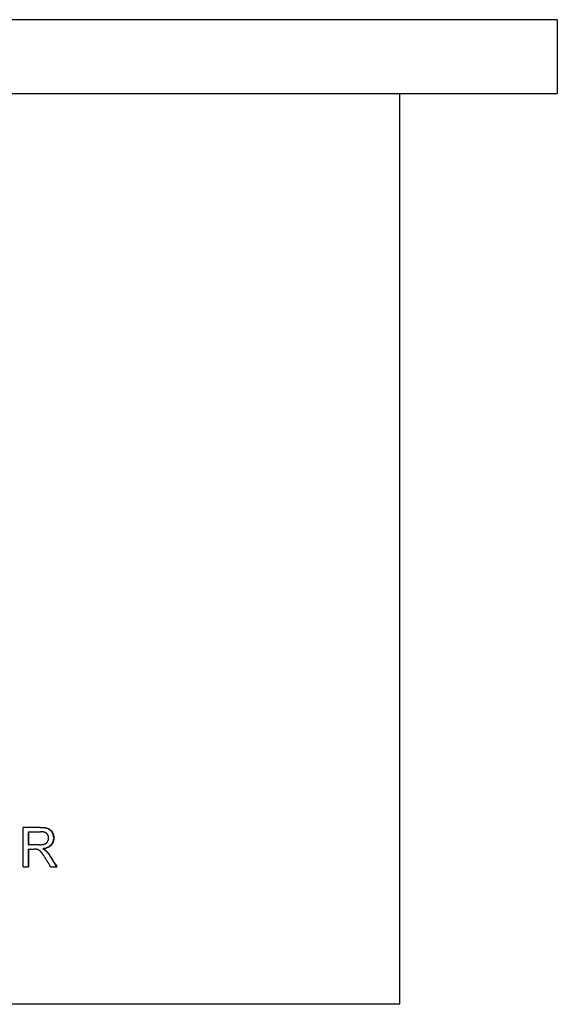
# Paper-space layout 'Layout1' of a CAD drawing. Extents: x -4 to 4, y -0.26 to 6.92.
# Tile 9 of 9: x 0.58 to 4, y 0 to 6.26. Entities that reach past the tile are written whole.
import ezdxf

# ---------------------------------------------------------------- set-up
doc = ezdxf.new("R2010")
doc.units = 0
doc.header["$MEASUREMENT"] = 0
doc.layers.get('0').update_dxf_attribs({"linetype": 'CONTINUOUS'})

psp = doc.layouts.get("Layout1")

# ---------------------------------------------------------------- linework, layer by layer
for p, q in [((4, 6.26), (-4, 6.26)), ((4, 6.26), (4, 5.79)), ((-4, 5.79), (4, 5.79)), ((3, 0), (3, 5.79)), ((0.7138, 1.1249), (0.6057, 1.1249)), ((0.6057, 0.8749), (0.6057, 1.1249)), ((0.636, 1.0973), (0.636, 1.0146)), ((0.636, 1.0973), (0.6381, 1.0973)), ((0.6381, 1.0973), (0.6381, 1.0146)), ((0.6381, 1.0973), (0.7151, 1.0973)), ((0.636, 1.0146), (0.6381, 1.0146)), ((0.7074, 1.0146), (0.6381, 1.0146)), ((0.636, 0.986), (0.6381, 0.986)), ((0.6381, 0.986), (0.6381, 0.8749)), ((0.6381, 0.986), (0.6755, 0.986)), ((0.7295, 0.9887), (0.732, 0.9887)), ((0.7487, 0.9763), (0.7512, 0.9763)), ((0.6057, 0.8749), (0.6381, 0.8749)), ((0.7795, 0.8749), (0.8194, 0.8749)), ((3, 0), (-3, 0))]:
    psp.add_line(p, q)
for points, knots in [([(0.7115, 1.1249), (0.7141, 1.1249), (0.7168, 1.1249), (0.7193, 1.1248), (0.7218, 1.1247), (0.7243, 1.1246), (0.7266, 1.1245), (0.7278, 1.1244), (0.729, 1.1243), (0.7301, 1.1242), (0.7324, 1.1241), (0.7346, 1.1239), (0.7367, 1.1236), (0.7378, 1.1235), (0.7388, 1.1234), (0.7399, 1.1232), (0.7414, 1.123), (0.7429, 1.1228), (0.7443, 1.1225), (0.7448, 1.1224), (0.7453, 1.1224), (0.7457, 1.1223), (0.7467, 1.1221), (0.7476, 1.1219), (0.7485, 1.1217), (0.749, 1.1216), (0.7494, 1.1215), (0.7498, 1.1214), (0.7507, 1.1212), (0.7516, 1.121), (0.7524, 1.1208), (0.7528, 1.1207), (0.7533, 1.1206), (0.7537, 1.1204), (0.7543, 1.1203), (0.7549, 1.1201), (0.7555, 1.1199), (0.7557, 1.1198), (0.7559, 1.1198), (0.7561, 1.1197), (0.7565, 1.1196), (0.7568, 1.1195), (0.7572, 1.1193), (0.7574, 1.1193), (0.7576, 1.1192), (0.7578, 1.1192), (0.7581, 1.1191), (0.7584, 1.119), (0.7586, 1.1189), (0.7589, 1.1188), (0.7592, 1.1187), (0.7594, 1.1186), (0.7595, 1.1185), (0.7596, 1.1185), (0.7597, 1.1185), (0.7599, 1.1184), (0.7601, 1.1183), (0.7602, 1.1182), (0.7603, 1.1182), (0.7604, 1.1182), (0.7605, 1.1181), (0.7607, 1.1181), (0.7609, 1.118), (0.761, 1.1179), (0.7611, 1.1179), (0.7612, 1.1179), (0.7613, 1.1178), (0.7615, 1.1177), (0.7616, 1.1177), (0.7618, 1.1176), (0.7619, 1.1176), (0.762, 1.1175), (0.7621, 1.1175), (0.7622, 1.1174), (0.7624, 1.1173), (0.7626, 1.1173), (0.7627, 1.1172), (0.7628, 1.1172), (0.7628, 1.1171), (0.7631, 1.117), (0.7633, 1.1169), (0.7636, 1.1168), (0.7638, 1.1167), (0.7639, 1.1166), (0.7641, 1.1165), (0.7646, 1.1163), (0.7651, 1.116), (0.7656, 1.1158), (0.7659, 1.1156), (0.7662, 1.1154), (0.7666, 1.1152), (0.7672, 1.1149), (0.7679, 1.1145), (0.7685, 1.1141), (0.7688, 1.1139), (0.7691, 1.1137), (0.7694, 1.1135), (0.77, 1.1131), (0.7707, 1.1127), (0.7713, 1.1123), (0.7716, 1.1121), (0.7719, 1.1118), (0.7722, 1.1116), (0.7727, 1.1112), (0.7733, 1.1107), (0.7739, 1.1103), (0.7742, 1.11), (0.7745, 1.1098), (0.7748, 1.1095), (0.7753, 1.1091), (0.7759, 1.1086), (0.7764, 1.108), (0.7767, 1.1078), (0.777, 1.1075), (0.7773, 1.1073), (0.7778, 1.1068), (0.7783, 1.1062), (0.7788, 1.1057), (0.7791, 1.1054), (0.7794, 1.1051), (0.7796, 1.1048), (0.7801, 1.1043), (0.7806, 1.1037), (0.7811, 1.1031), (0.7814, 1.1028), (0.7816, 1.1025), (0.7819, 1.1022), (0.7824, 1.1016), (0.7828, 1.101), (0.7833, 1.1004), (0.7835, 1.1), (0.7838, 1.0997), (0.784, 1.0994), (0.7844, 1.0989), (0.7847, 1.0984), (0.785, 1.0979), (0.7851, 1.0978), (0.7853, 1.0976), (0.7854, 1.0974), (0.7856, 1.0971), (0.7858, 1.0968), (0.786, 1.0964), (0.7861, 1.0962), (0.7862, 1.0961), (0.7863, 1.0959), (0.7865, 1.0956), (0.7867, 1.0954), (0.7868, 1.0951), (0.7869, 1.095), (0.7869, 1.0949), (0.787, 1.0949), (0.7871, 1.0947), (0.7872, 1.0945), (0.7873, 1.0943), (0.7873, 1.0942), (0.7874, 1.0941), (0.7874, 1.0941), (0.7876, 1.0939), (0.7877, 1.0937), (0.7878, 1.0935), (0.7878, 1.0934), (0.7879, 1.0933), (0.7879, 1.0933), (0.788, 1.0931), (0.7881, 1.0929), (0.7882, 1.0927), (0.7883, 1.0926), (0.7883, 1.0925), (0.7884, 1.0924), (0.7885, 1.0922), (0.7886, 1.0919), (0.7888, 1.0916), (0.7889, 1.0915), (0.789, 1.0913), (0.7891, 1.0911), (0.7893, 1.0907), (0.7895, 1.0904), (0.7896, 1.09), (0.7897, 1.0898), (0.7898, 1.0896), (0.7899, 1.0895), (0.7902, 1.0889), (0.7904, 1.0884), (0.7907, 1.0878), (0.7909, 1.0874), (0.791, 1.0871), (0.7912, 1.0867), (0.7915, 1.0859), (0.7918, 1.0852), (0.7921, 1.0844), (0.7923, 1.0841), (0.7924, 1.0837), (0.7926, 1.0833), (0.7928, 1.0826), (0.7931, 1.0818), (0.7934, 1.081), (0.7935, 1.0807), (0.7936, 1.0803), (0.7938, 1.0799), (0.7941, 1.0787), (0.7945, 1.0776), (0.7948, 1.0764), (0.795, 1.0756), (0.7952, 1.0748), (0.7954, 1.074), (0.7957, 1.0724), (0.796, 1.0708), (0.7963, 1.0692), (0.7964, 1.0684), (0.7965, 1.0676), (0.7967, 1.0668), (0.7969, 1.0651), (0.797, 1.0635), (0.7971, 1.0618), (0.7972, 1.0601), (0.7973, 1.0584), (0.7973, 1.0567)], [0, 0, 0, 0, 0.125, 0.125, 0.125, 0.25, 0.25, 0.25, 0.3125, 0.3125, 0.3125, 0.4375, 0.4375, 0.4375, 0.5, 0.5, 0.5, 0.59375, 0.59375, 0.59375, 0.625, 0.625, 0.625, 0.6875, 0.6875, 0.6875, 0.71875, 0.71875, 0.71875, 0.78125, 0.78125, 0.78125, 0.8125, 0.8125, 0.8125, 0.859375, 0.859375, 0.859375, 0.875, 0.875, 0.875, 0.90625, 0.90625, 0.90625, 0.921875, 0.921875, 0.921875, 0.945312, 0.945312, 0.945312, 0.96875, 0.96875, 0.96875, 0.976562, 0.976562, 0.976562, 0.992188, 0.992188, 0.992188, 1, 1, 1, 1.015625, 1.015625, 1.015625, 1.023438, 1.023438, 1.023438, 1.039062, 1.039062, 1.039062, 1.046875, 1.046875, 1.046875, 1.0625, 1.0625, 1.0625, 1.070312, 1.070312, 1.070312, 1.09375, 1.09375, 1.09375, 1.109375, 1.109375, 1.109375, 1.15625, 1.15625, 1.15625, 1.1875, 1.1875, 1.1875, 1.25, 1.25, 1.25, 1.28125, 1.28125, 1.28125, 1.34375, 1.34375, 1.34375, 1.375, 1.375, 1.375, 1.4375, 1.4375, 1.4375, 1.46875, 1.46875, 1.46875, 1.53125, 1.53125, 1.53125, 1.5625, 1.5625, 1.5625, 1.625, 1.625, 1.625, 1.65625, 1.65625, 1.65625, 1.71875, 1.71875, 1.71875, 1.75, 1.75, 1.75, 1.8125, 1.8125, 1.8125, 1.84375, 1.84375, 1.84375, 1.890625, 1.890625, 1.890625, 1.90625, 1.90625, 1.90625, 1.9375, 1.9375, 1.9375, 1.953125, 1.953125, 1.953125, 1.976562, 1.976562, 1.976562, 1.984375, 1.984375, 1.984375, 2, 2, 2, 2.007812, 2.007812, 2.007812, 2.023438, 2.023438, 2.023438, 2.03125, 2.03125, 2.03125, 2.046875, 2.046875, 2.046875, 2.054688, 2.054688, 2.054688, 2.078125, 2.078125, 2.078125, 2.09375, 2.09375, 2.09375, 2.125, 2.125, 2.125, 2.140625, 2.140625, 2.140625, 2.1875, 2.1875, 2.1875, 2.21875, 2.21875, 2.21875, 2.28125, 2.28125, 2.28125, 2.3125, 2.3125, 2.3125, 2.375, 2.375, 2.375, 2.40625, 2.40625, 2.40625, 2.5, 2.5, 2.5, 2.5625, 2.5625, 2.5625, 2.6875, 2.6875, 2.6875, 2.75, 2.75, 2.75, 2.875, 2.875, 2.875, 3, 3, 3, 3]), ([(0.7138, 1.1249), (0.7165, 1.1249), (0.7192, 1.1249), (0.7217, 1.1248), (0.7242, 1.1247), (0.7267, 1.1246), (0.7291, 1.1245), (0.7326, 1.1243), (0.736, 1.124), (0.7392, 1.1236), (0.7403, 1.1235), (0.7413, 1.1234), (0.7423, 1.1232), (0.7439, 1.123), (0.7454, 1.1228), (0.7468, 1.1225), (0.7473, 1.1224), (0.7478, 1.1224), (0.7482, 1.1223), (0.7492, 1.1221), (0.7501, 1.1219), (0.751, 1.1217), (0.7515, 1.1216), (0.7519, 1.1215), (0.7523, 1.1214), (0.7532, 1.1212), (0.7541, 1.121), (0.7549, 1.1208), (0.7554, 1.1207), (0.7558, 1.1206), (0.7562, 1.1204), (0.7574, 1.1201), (0.7586, 1.1197), (0.7598, 1.1193), (0.7599, 1.1193), (0.7601, 1.1192), (0.7603, 1.1192), (0.7609, 1.119), (0.7614, 1.1188), (0.762, 1.1186), (0.7621, 1.1185), (0.7622, 1.1185), (0.7623, 1.1185), (0.7627, 1.1183), (0.7631, 1.1181), (0.7636, 1.1179), (0.7637, 1.1179), (0.7638, 1.1179), (0.7638, 1.1178), (0.7641, 1.1177), (0.7644, 1.1176), (0.7646, 1.1175), (0.7648, 1.1174), (0.765, 1.1173), (0.7651, 1.1173), (0.7652, 1.1172), (0.7653, 1.1172), (0.7654, 1.1171), (0.7656, 1.117), (0.7659, 1.1169), (0.7662, 1.1168), (0.7663, 1.1167), (0.7665, 1.1166), (0.7667, 1.1165), (0.7672, 1.1163), (0.7677, 1.116), (0.7682, 1.1158), (0.7685, 1.1156), (0.7688, 1.1154), (0.7691, 1.1152), (0.7698, 1.1149), (0.7704, 1.1145), (0.7711, 1.1141), (0.7714, 1.1139), (0.7717, 1.1137), (0.772, 1.1135), (0.7726, 1.1131), (0.7732, 1.1127), (0.7738, 1.1123), (0.7741, 1.1121), (0.7744, 1.1118), (0.7747, 1.1116), (0.7753, 1.1112), (0.7759, 1.1107), (0.7765, 1.1103), (0.7768, 1.11), (0.7771, 1.1098), (0.7774, 1.1095), (0.7779, 1.1091), (0.7785, 1.1086), (0.779, 1.108), (0.7793, 1.1078), (0.7796, 1.1075), (0.7799, 1.1073), (0.7804, 1.1068), (0.7809, 1.1062), (0.7815, 1.1057), (0.7817, 1.1054), (0.782, 1.1051), (0.7822, 1.1048), (0.7827, 1.1043), (0.7833, 1.1037), (0.7838, 1.1031), (0.784, 1.1028), (0.7842, 1.1025), (0.7845, 1.1022), (0.785, 1.1016), (0.7855, 1.101), (0.7859, 1.1004), (0.7862, 1.1), (0.7864, 1.0997), (0.7866, 1.0994), (0.787, 1.0989), (0.7873, 1.0984), (0.7877, 1.0979), (0.7878, 1.0978), (0.7879, 1.0976), (0.788, 1.0974), (0.7882, 1.0971), (0.7884, 1.0968), (0.7886, 1.0964), (0.7888, 1.0962), (0.7889, 1.0961), (0.789, 1.0959), (0.7891, 1.0956), (0.7893, 1.0954), (0.7895, 1.0951), (0.7895, 1.095), (0.7896, 1.0949), (0.7896, 1.0949), (0.7897, 1.0947), (0.7898, 1.0945), (0.7899, 1.0943), (0.79, 1.0942), (0.79, 1.0941), (0.7901, 1.0941), (0.7902, 1.0939), (0.7903, 1.0937), (0.7904, 1.0935), (0.7904, 1.0934), (0.7905, 1.0933), (0.7905, 1.0933), (0.7906, 1.0931), (0.7907, 1.0929), (0.7908, 1.0927), (0.7909, 1.0926), (0.7909, 1.0925), (0.791, 1.0924), (0.7911, 1.0922), (0.7913, 1.0919), (0.7914, 1.0916), (0.7915, 1.0915), (0.7916, 1.0913), (0.7917, 1.0911), (0.7919, 1.0907), (0.7921, 1.0904), (0.7923, 1.09), (0.7924, 1.0898), (0.7925, 1.0896), (0.7925, 1.0895), (0.7928, 1.0889), (0.7931, 1.0884), (0.7933, 1.0878), (0.7935, 1.0874), (0.7937, 1.0871), (0.7938, 1.0867), (0.7942, 1.0859), (0.7945, 1.0852), (0.7948, 1.0844), (0.7949, 1.0841), (0.7951, 1.0837), (0.7952, 1.0833), (0.7955, 1.0826), (0.7958, 1.0818), (0.796, 1.081), (0.7962, 1.0807), (0.7963, 1.0803), (0.7964, 1.0799), (0.7968, 1.0787), (0.7971, 1.0776), (0.7974, 1.0764), (0.7976, 1.0756), (0.7978, 1.0748), (0.798, 1.074), (0.7984, 1.0724), (0.7987, 1.0708), (0.799, 1.0692), (0.7991, 1.0684), (0.7992, 1.0676), (0.7993, 1.0668), (0.7995, 1.0651), (0.7997, 1.0635), (0.7998, 1.0618), (0.7999, 1.0601), (0.7999, 1.0584), (0.7999, 1.0567)], [0, 0, 0, 0, 0.125, 0.125, 0.125, 0.25, 0.25, 0.25, 0.4375, 0.4375, 0.4375, 0.5, 0.5, 0.5, 0.59375, 0.59375, 0.59375, 0.625, 0.625, 0.625, 0.6875, 0.6875, 0.6875, 0.71875, 0.71875, 0.71875, 0.78125, 0.78125, 0.78125, 0.8125, 0.8125, 0.8125, 0.90625, 0.90625, 0.90625, 0.921875, 0.921875, 0.921875, 0.96875, 0.96875, 0.96875, 0.976562, 0.976562, 0.976562, 1.015625, 1.015625, 1.015625, 1.023438, 1.023438, 1.023438, 1.046875, 1.046875, 1.046875, 1.0625, 1.0625, 1.0625, 1.070312, 1.070312, 1.070312, 1.09375, 1.09375, 1.09375, 1.109375, 1.109375, 1.109375, 1.15625, 1.15625, 1.15625, 1.1875, 1.1875, 1.1875, 1.25, 1.25, 1.25, 1.28125, 1.28125, 1.28125, 1.34375, 1.34375, 1.34375, 1.375, 1.375, 1.375, 1.4375, 1.4375, 1.4375, 1.46875, 1.46875, 1.46875, 1.53125, 1.53125, 1.53125, 1.5625, 1.5625, 1.5625, 1.625, 1.625, 1.625, 1.65625, 1.65625, 1.65625, 1.71875, 1.71875, 1.71875, 1.75, 1.75, 1.75, 1.8125, 1.8125, 1.8125, 1.84375, 1.84375, 1.84375, 1.890625, 1.890625, 1.890625, 1.90625, 1.90625, 1.90625, 1.9375, 1.9375, 1.9375, 1.953125, 1.953125, 1.953125, 1.976562, 1.976562, 1.976562, 1.984375, 1.984375, 1.984375, 2, 2, 2, 2.007812, 2.007812, 2.007812, 2.023438, 2.023438, 2.023438, 2.03125, 2.03125, 2.03125, 2.046875, 2.046875, 2.046875, 2.054688, 2.054688, 2.054688, 2.078125, 2.078125, 2.078125, 2.09375, 2.09375, 2.09375, 2.125, 2.125, 2.125, 2.140625, 2.140625, 2.140625, 2.1875, 2.1875, 2.1875, 2.21875, 2.21875, 2.21875, 2.28125, 2.28125, 2.28125, 2.3125, 2.3125, 2.3125, 2.375, 2.375, 2.375, 2.40625, 2.40625, 2.40625, 2.5, 2.5, 2.5, 2.5625, 2.5625, 2.5625, 2.6875, 2.6875, 2.6875, 2.75, 2.75, 2.75, 2.875, 2.875, 2.875, 3, 3, 3, 3]), ([(0.767, 1.0567), (0.767, 1.0587), (0.7669, 1.0606), (0.7667, 1.0624), (0.7665, 1.0638), (0.7663, 1.0652), (0.766, 1.0665), (0.7657, 1.0678), (0.7653, 1.0691), (0.7649, 1.0704), (0.7647, 1.0708), (0.7646, 1.0712), (0.7644, 1.0716), (0.7641, 1.0724), (0.7637, 1.0732), (0.7634, 1.074), (0.7632, 1.0744), (0.763, 1.0748), (0.7628, 1.0752), (0.7624, 1.076), (0.7619, 1.0768), (0.7615, 1.0775), (0.7613, 1.0779), (0.761, 1.0783), (0.7608, 1.0786), (0.7604, 1.0792), (0.76, 1.0797), (0.7596, 1.0803), (0.7592, 1.0808), (0.7588, 1.0813), (0.7584, 1.0819), (0.758, 1.0823), (0.7576, 1.0827), (0.7573, 1.0831), (0.7572, 1.0832), (0.7571, 1.0833), (0.757, 1.0834), (0.7567, 1.0838), (0.7563, 1.0841), (0.756, 1.0845), (0.7558, 1.0846), (0.7557, 1.0848), (0.7556, 1.0849), (0.7553, 1.0851), (0.7551, 1.0854), (0.7548, 1.0856), (0.7547, 1.0857), (0.7546, 1.0858), (0.7544, 1.086), (0.7543, 1.0861), (0.7542, 1.0862), (0.754, 1.0863), (0.7539, 1.0864), (0.7538, 1.0865), (0.7536, 1.0867), (0.7535, 1.0868), (0.7534, 1.0869), (0.7532, 1.087), (0.7532, 1.087), (0.7531, 1.0871), (0.7531, 1.0871), (0.753, 1.0872), (0.7528, 1.0873), (0.7527, 1.0874), (0.7526, 1.0875), (0.7525, 1.0876), (0.7524, 1.0877), (0.7522, 1.0878), (0.752, 1.088), (0.7518, 1.0881), (0.7517, 1.0882), (0.7516, 1.0882), (0.7515, 1.0883), (0.7512, 1.0885), (0.7509, 1.0887), (0.7506, 1.0889), (0.7504, 1.0891), (0.7502, 1.0892), (0.75, 1.0893), (0.7496, 1.0896), (0.7492, 1.0899), (0.7488, 1.0901), (0.7485, 1.0902), (0.7483, 1.0904), (0.7481, 1.0905), (0.7474, 1.0908), (0.7468, 1.0912), (0.7461, 1.0915), (0.7456, 1.0918), (0.7451, 1.092), (0.7447, 1.0922), (0.7437, 1.0926), (0.7427, 1.093), (0.7417, 1.0934), (0.7412, 1.0936), (0.7406, 1.0937), (0.7401, 1.0939), (0.7391, 1.0943), (0.738, 1.0946), (0.7368, 1.0949), (0.7363, 1.095), (0.7357, 1.0952), (0.7351, 1.0953), (0.7339, 1.0956), (0.7327, 1.0958), (0.7315, 1.096), (0.7309, 1.0961), (0.7303, 1.0962), (0.7296, 1.0963), (0.7278, 1.0966), (0.7258, 1.0968), (0.7237, 1.097), (0.721, 1.0972), (0.7181, 1.0973), (0.7151, 1.0973)], [0, 0, 0, 0, 0.166667, 0.166667, 0.166667, 0.291667, 0.291667, 0.291667, 0.416667, 0.416667, 0.416667, 0.458333, 0.458333, 0.458333, 0.541667, 0.541667, 0.541667, 0.583333, 0.583333, 0.583333, 0.666667, 0.666667, 0.666667, 0.708333, 0.708333, 0.708333, 0.770833, 0.770833, 0.770833, 0.833333, 0.833333, 0.833333, 0.885417, 0.885417, 0.885417, 0.895833, 0.895833, 0.895833, 0.942708, 0.942708, 0.942708, 0.958333, 0.958333, 0.958333, 0.989583, 0.989583, 0.989583, 1.005208, 1.005208, 1.005208, 1.020833, 1.020833, 1.020833, 1.036458, 1.036458, 1.036458, 1.052083, 1.052083, 1.052083, 1.057292, 1.057292, 1.057292, 1.072917, 1.072917, 1.072917, 1.083333, 1.083333, 1.083333, 1.104167, 1.104167, 1.104167, 1.114583, 1.114583, 1.114583, 1.145833, 1.145833, 1.145833, 1.166667, 1.166667, 1.166667, 1.208333, 1.208333, 1.208333, 1.229167, 1.229167, 1.229167, 1.291667, 1.291667, 1.291667, 1.333333, 1.333333, 1.333333, 1.416667, 1.416667, 1.416667, 1.458333, 1.458333, 1.458333, 1.541667, 1.541667, 1.541667, 1.583333, 1.583333, 1.583333, 1.666667, 1.666667, 1.666667, 1.708333, 1.708333, 1.708333, 1.833333, 1.833333, 1.833333, 2, 2, 2, 2]), ([(0.7074, 1.0146), (0.7092, 1.0146), (0.711, 1.0146), (0.7127, 1.0146), (0.7145, 1.0147), (0.7161, 1.0148), (0.7178, 1.0149), (0.7202, 1.015), (0.7226, 1.0152), (0.7248, 1.0155), (0.7255, 1.0156), (0.7263, 1.0156), (0.727, 1.0157), (0.728, 1.0159), (0.7291, 1.016), (0.7301, 1.0162), (0.7304, 1.0163), (0.7308, 1.0163), (0.7311, 1.0164), (0.7321, 1.0166), (0.7331, 1.0168), (0.734, 1.017), (0.7347, 1.0171), (0.7353, 1.0173), (0.7359, 1.0174), (0.7362, 1.0175), (0.7365, 1.0176), (0.7368, 1.0177), (0.7372, 1.0178), (0.7377, 1.0179), (0.7381, 1.018), (0.7385, 1.0182), (0.7389, 1.0183), (0.7393, 1.0184), (0.7395, 1.0185), (0.7396, 1.0185), (0.7398, 1.0185), (0.7402, 1.0187), (0.7406, 1.0188), (0.741, 1.019), (0.7412, 1.019), (0.7414, 1.0191), (0.7416, 1.0192), (0.7418, 1.0192), (0.7419, 1.0193), (0.7421, 1.0194), (0.7422, 1.0194), (0.7423, 1.0194), (0.7423, 1.0195), (0.7426, 1.0196), (0.743, 1.0197), (0.7433, 1.0199), (0.7435, 1.02), (0.7438, 1.0201), (0.744, 1.0202), (0.7441, 1.0202), (0.7443, 1.0203), (0.7444, 1.0203), (0.7448, 1.0205), (0.7451, 1.0207), (0.7455, 1.0208), (0.7457, 1.021), (0.7459, 1.0211), (0.7462, 1.0212), (0.7466, 1.0214), (0.7471, 1.0217), (0.7476, 1.0219), (0.7478, 1.0221), (0.748, 1.0222), (0.7482, 1.0223), (0.7489, 1.0227), (0.7496, 1.0231), (0.7502, 1.0236), (0.7506, 1.0238), (0.751, 1.0241), (0.7514, 1.0244), (0.7521, 1.0249), (0.7526, 1.0253), (0.7532, 1.0258), (0.7534, 1.026), (0.7536, 1.0261), (0.7538, 1.0263), (0.7542, 1.0266), (0.7545, 1.027), (0.7549, 1.0273), (0.7551, 1.0275), (0.7553, 1.0277), (0.7554, 1.0278), (0.7558, 1.0282), (0.7561, 1.0285), (0.7565, 1.0289), (0.7566, 1.0291), (0.7568, 1.0293), (0.757, 1.0295), (0.7573, 1.0298), (0.7576, 1.0302), (0.7579, 1.0306), (0.7581, 1.0308), (0.7583, 1.031), (0.7584, 1.0312), (0.7586, 1.0315), (0.7589, 1.0318), (0.7591, 1.0321), (0.7592, 1.0322), (0.7592, 1.0323), (0.7593, 1.0324), (0.7594, 1.0326), (0.7595, 1.0327), (0.7596, 1.0329), (0.7597, 1.0329), (0.7597, 1.033), (0.7597, 1.033), (0.7598, 1.0331), (0.7599, 1.0332), (0.7599, 1.0333), (0.76, 1.0334), (0.76, 1.0334), (0.7601, 1.0335), (0.7601, 1.0336), (0.7602, 1.0337), (0.7603, 1.0338), (0.7604, 1.034), (0.7605, 1.0341), (0.7606, 1.0343), (0.7606, 1.0344), (0.7606, 1.0344), (0.7607, 1.0345), (0.7608, 1.0346), (0.7609, 1.0348), (0.761, 1.0349), (0.761, 1.0351), (0.7611, 1.0352), (0.7612, 1.0353), (0.7612, 1.0353), (0.7612, 1.0354), (0.7613, 1.0354), (0.7613, 1.0356), (0.7614, 1.0358), (0.7615, 1.0359), (0.7616, 1.036), (0.7617, 1.0362), (0.7617, 1.0363), (0.7618, 1.0365), (0.762, 1.0367), (0.7621, 1.0369), (0.7621, 1.037), (0.7622, 1.0371), (0.7623, 1.0373), (0.7624, 1.0376), (0.7626, 1.0379), (0.7628, 1.0383), (0.7629, 1.0385), (0.763, 1.0387), (0.7631, 1.0389), (0.7633, 1.0394), (0.7635, 1.0398), (0.7637, 1.0403), (0.7638, 1.0405), (0.7639, 1.0407), (0.764, 1.0409), (0.7642, 1.0414), (0.7643, 1.0419), (0.7645, 1.0423), (0.7646, 1.0425), (0.7647, 1.0428), (0.7647, 1.043), (0.765, 1.0437), (0.7652, 1.0444), (0.7654, 1.0451), (0.7655, 1.0456), (0.7657, 1.046), (0.7658, 1.0465), (0.766, 1.0474), (0.7662, 1.0484), (0.7664, 1.0493), (0.7665, 1.0498), (0.7665, 1.0503), (0.7666, 1.0508), (0.7667, 1.0518), (0.7668, 1.0527), (0.7669, 1.0537), (0.767, 1.0547), (0.767, 1.0557), (0.767, 1.0567)], [0, 0, 0, 0, 0.125, 0.125, 0.125, 0.25, 0.25, 0.25, 0.4375, 0.4375, 0.4375, 0.5, 0.5, 0.5, 0.59375, 0.59375, 0.59375, 0.625, 0.625, 0.625, 0.71875, 0.71875, 0.71875, 0.78125, 0.78125, 0.78125, 0.8125, 0.8125, 0.8125, 0.859375, 0.859375, 0.859375, 0.90625, 0.90625, 0.90625, 0.921875, 0.921875, 0.921875, 0.96875, 0.96875, 0.96875, 0.992188, 0.992188, 0.992188, 1.015625, 1.015625, 1.015625, 1.023438, 1.023438, 1.023438, 1.0625, 1.0625, 1.0625, 1.09375, 1.09375, 1.09375, 1.109375, 1.109375, 1.109375, 1.15625, 1.15625, 1.15625, 1.1875, 1.1875, 1.1875, 1.25, 1.25, 1.25, 1.28125, 1.28125, 1.28125, 1.375, 1.375, 1.375, 1.4375, 1.4375, 1.4375, 1.53125, 1.53125, 1.53125, 1.5625, 1.5625, 1.5625, 1.625, 1.625, 1.625, 1.65625, 1.65625, 1.65625, 1.71875, 1.71875, 1.71875, 1.75, 1.75, 1.75, 1.8125, 1.8125, 1.8125, 1.84375, 1.84375, 1.84375, 1.890625, 1.890625, 1.890625, 1.90625, 1.90625, 1.90625, 1.929688, 1.929688, 1.929688, 1.9375, 1.9375, 1.9375, 1.953125, 1.953125, 1.953125, 1.960938, 1.960938, 1.960938, 1.976562, 1.976562, 1.976562, 2, 2, 2, 2.007812, 2.007812, 2.007812, 2.03125, 2.03125, 2.03125, 2.046875, 2.046875, 2.046875, 2.054688, 2.054688, 2.054688, 2.078125, 2.078125, 2.078125, 2.09375, 2.09375, 2.09375, 2.125, 2.125, 2.125, 2.140625, 2.140625, 2.140625, 2.1875, 2.1875, 2.1875, 2.21875, 2.21875, 2.21875, 2.28125, 2.28125, 2.28125, 2.3125, 2.3125, 2.3125, 2.375, 2.375, 2.375, 2.40625, 2.40625, 2.40625, 2.5, 2.5, 2.5, 2.5625, 2.5625, 2.5625, 2.6875, 2.6875, 2.6875, 2.75, 2.75, 2.75, 2.875, 2.875, 2.875, 3, 3, 3, 3]), ([(0.7973, 1.0567), (0.7973, 1.0537), (0.7971, 1.0508), (0.7968, 1.048), (0.7966, 1.0459), (0.7963, 1.0439), (0.7959, 1.0418), (0.7957, 1.0412), (0.7956, 1.0405), (0.7954, 1.0398), (0.7951, 1.0385), (0.7948, 1.0372), (0.7944, 1.0359), (0.7942, 1.0353), (0.794, 1.0346), (0.7938, 1.034), (0.7934, 1.0327), (0.7929, 1.0315), (0.7924, 1.0303), (0.7922, 1.0297), (0.7919, 1.0291), (0.7916, 1.0285), (0.7911, 1.0272), (0.7905, 1.0261), (0.7899, 1.0249), (0.7896, 1.0243), (0.7893, 1.0237), (0.789, 1.0232), (0.7885, 1.0223), (0.788, 1.0214), (0.7874, 1.0206), (0.7872, 1.0203), (0.7871, 1.02), (0.7869, 1.0198), (0.7865, 1.0192), (0.7861, 1.0187), (0.7858, 1.0181), (0.7856, 1.0178), (0.7854, 1.0176), (0.7852, 1.0173), (0.7849, 1.0169), (0.7846, 1.0165), (0.7843, 1.0161), (0.7842, 1.016), (0.7841, 1.0158), (0.784, 1.0157), (0.7838, 1.0154), (0.7836, 1.0152), (0.7833, 1.0149), (0.7832, 1.0148), (0.7831, 1.0146), (0.783, 1.0145), (0.7829, 1.0143), (0.7827, 1.0141), (0.7825, 1.0139), (0.7824, 1.0137), (0.7822, 1.0135), (0.7821, 1.0133), (0.782, 1.0133), (0.7819, 1.0132), (0.7819, 1.0132), (0.7818, 1.013), (0.7817, 1.0129), (0.7815, 1.0128), (0.7815, 1.0127), (0.7814, 1.0126), (0.7814, 1.0126), (0.7813, 1.0124), (0.7812, 1.0123), (0.781, 1.0122), (0.781, 1.0121), (0.7809, 1.0121), (0.7809, 1.012), (0.7808, 1.0119), (0.7806, 1.0118), (0.7805, 1.0116), (0.7805, 1.0116), (0.7804, 1.0115), (0.7803, 1.0114), (0.7802, 1.0113), (0.7801, 1.0112), (0.78, 1.0111), (0.7799, 1.011), (0.7799, 1.0109), (0.7798, 1.0109), (0.7797, 1.0108), (0.7796, 1.0106), (0.7795, 1.0105), (0.7794, 1.0104), (0.7793, 1.0104), (0.7793, 1.0103), (0.7792, 1.0102), (0.779, 1.0101), (0.7789, 1.01), (0.7789, 1.0099), (0.7788, 1.0098), (0.7787, 1.0098), (0.7786, 1.0096), (0.7784, 1.0094), (0.7782, 1.0092), (0.7781, 1.0091), (0.7779, 1.009), (0.7778, 1.0089), (0.7776, 1.0086), (0.7773, 1.0084), (0.777, 1.0082), (0.7769, 1.008), (0.7768, 1.0079), (0.7767, 1.0078), (0.7763, 1.0075), (0.7759, 1.0071), (0.7755, 1.0068), (0.7752, 1.0066), (0.7749, 1.0063), (0.7747, 1.0061), (0.7741, 1.0057), (0.7736, 1.0052), (0.773, 1.0048), (0.7727, 1.0046), (0.7724, 1.0044), (0.7722, 1.0042), (0.7713, 1.0035), (0.7704, 1.0029), (0.7695, 1.0023), (0.7689, 1.0019), (0.7683, 1.0015), (0.7676, 1.0012), (0.7664, 1.0004), (0.7651, 0.9997), (0.7638, 0.9989), (0.7631, 0.9986), (0.7624, 0.9983), (0.7617, 0.9979), (0.7603, 0.9972), (0.7589, 0.9966), (0.7575, 0.996), (0.7567, 0.9957), (0.756, 0.9954), (0.7552, 0.9951), (0.7537, 0.9945), (0.7522, 0.994), (0.7506, 0.9934), (0.7498, 0.9932), (0.749, 0.9929), (0.7482, 0.9927), (0.7457, 0.9919), (0.7432, 0.9913), (0.7406, 0.9907), (0.737, 0.9899), (0.7334, 0.9892), (0.7295, 0.9887)], [0, 0, 0, 0, 0.166667, 0.166667, 0.166667, 0.291667, 0.291667, 0.291667, 0.333333, 0.333333, 0.333333, 0.416667, 0.416667, 0.416667, 0.458333, 0.458333, 0.458333, 0.541667, 0.541667, 0.541667, 0.583333, 0.583333, 0.583333, 0.666667, 0.666667, 0.666667, 0.708333, 0.708333, 0.708333, 0.770833, 0.770833, 0.770833, 0.791667, 0.791667, 0.791667, 0.833333, 0.833333, 0.833333, 0.854167, 0.854167, 0.854167, 0.885417, 0.885417, 0.885417, 0.895833, 0.895833, 0.895833, 0.916667, 0.916667, 0.916667, 0.927083, 0.927083, 0.927083, 0.942708, 0.942708, 0.942708, 0.958333, 0.958333, 0.958333, 0.963542, 0.963542, 0.963542, 0.973958, 0.973958, 0.973958, 0.979167, 0.979167, 0.979167, 0.989583, 0.989583, 0.989583, 0.994792, 0.994792, 0.994792, 1.005208, 1.005208, 1.005208, 1.010417, 1.010417, 1.010417, 1.020833, 1.020833, 1.020833, 1.026042, 1.026042, 1.026042, 1.036458, 1.036458, 1.036458, 1.041667, 1.041667, 1.041667, 1.052083, 1.052083, 1.052083, 1.057292, 1.057292, 1.057292, 1.072917, 1.072917, 1.072917, 1.083333, 1.083333, 1.083333, 1.104167, 1.104167, 1.104167, 1.114583, 1.114583, 1.114583, 1.145833, 1.145833, 1.145833, 1.166667, 1.166667, 1.166667, 1.208333, 1.208333, 1.208333, 1.229167, 1.229167, 1.229167, 1.291667, 1.291667, 1.291667, 1.333333, 1.333333, 1.333333, 1.416667, 1.416667, 1.416667, 1.458333, 1.458333, 1.458333, 1.541667, 1.541667, 1.541667, 1.583333, 1.583333, 1.583333, 1.666667, 1.666667, 1.666667, 1.708333, 1.708333, 1.708333, 1.833333, 1.833333, 1.833333, 2, 2, 2, 2]), ([(0.7999, 1.0567), (0.7999, 1.0537), (0.7998, 1.0508), (0.7995, 1.048), (0.7992, 1.0459), (0.7989, 1.0439), (0.7985, 1.0418), (0.7981, 1.0398), (0.7976, 1.0379), (0.7971, 1.0359), (0.7969, 1.0353), (0.7967, 1.0346), (0.7964, 1.034), (0.796, 1.0327), (0.7956, 1.0315), (0.7951, 1.0303), (0.7948, 1.0297), (0.7946, 1.0291), (0.7943, 1.0285), (0.7937, 1.0272), (0.7932, 1.0261), (0.7926, 1.0249), (0.7922, 1.0243), (0.7919, 1.0237), (0.7916, 1.0232), (0.7911, 1.0223), (0.7906, 1.0214), (0.7901, 1.0206), (0.7899, 1.0203), (0.7897, 1.02), (0.7895, 1.0198), (0.789, 1.0189), (0.7884, 1.0181), (0.7878, 1.0173), (0.7875, 1.0169), (0.7872, 1.0165), (0.7869, 1.0161), (0.7866, 1.0157), (0.7863, 1.0153), (0.786, 1.0149), (0.7857, 1.0146), (0.7854, 1.0143), (0.7852, 1.0139), (0.7848, 1.0135), (0.7845, 1.0132), (0.7842, 1.0128), (0.7841, 1.0127), (0.7841, 1.0126), (0.784, 1.0126), (0.7837, 1.0123), (0.7834, 1.0119), (0.7831, 1.0116), (0.7831, 1.0116), (0.783, 1.0115), (0.783, 1.0114), (0.7828, 1.0112), (0.7826, 1.0111), (0.7824, 1.0109), (0.7823, 1.0108), (0.7822, 1.0106), (0.7821, 1.0105), (0.782, 1.0104), (0.7819, 1.0104), (0.7819, 1.0103), (0.7818, 1.0102), (0.7816, 1.0101), (0.7815, 1.01), (0.7815, 1.0099), (0.7814, 1.0098), (0.7813, 1.0098), (0.7812, 1.0096), (0.781, 1.0094), (0.7808, 1.0092), (0.7807, 1.0091), (0.7805, 1.009), (0.7804, 1.0089), (0.7802, 1.0086), (0.7799, 1.0084), (0.7796, 1.0082), (0.7795, 1.008), (0.7794, 1.0079), (0.7793, 1.0078), (0.7789, 1.0075), (0.7785, 1.0071), (0.7781, 1.0068), (0.7778, 1.0066), (0.7775, 1.0063), (0.7773, 1.0061), (0.7767, 1.0057), (0.7762, 1.0052), (0.7756, 1.0048), (0.7753, 1.0046), (0.775, 1.0044), (0.7747, 1.0042), (0.7739, 1.0035), (0.773, 1.0029), (0.7721, 1.0023), (0.7715, 1.0019), (0.7708, 1.0015), (0.7702, 1.0012), (0.769, 1.0004), (0.7677, 0.9997), (0.7663, 0.9989), (0.7656, 0.9986), (0.765, 0.9983), (0.7643, 0.9979), (0.7629, 0.9972), (0.7615, 0.9966), (0.76, 0.996), (0.7593, 0.9957), (0.7585, 0.9954), (0.7578, 0.9951), (0.7562, 0.9945), (0.7547, 0.994), (0.7531, 0.9934), (0.7523, 0.9932), (0.7515, 0.9929), (0.7507, 0.9927), (0.7482, 0.9919), (0.7457, 0.9913), (0.743, 0.9907), (0.7395, 0.9899), (0.7358, 0.9892), (0.732, 0.9887)], [0, 0, 0, 0, 0.166667, 0.166667, 0.166667, 0.291667, 0.291667, 0.291667, 0.416667, 0.416667, 0.416667, 0.458333, 0.458333, 0.458333, 0.541667, 0.541667, 0.541667, 0.583333, 0.583333, 0.583333, 0.666667, 0.666667, 0.666667, 0.708333, 0.708333, 0.708333, 0.770833, 0.770833, 0.770833, 0.791667, 0.791667, 0.791667, 0.854167, 0.854167, 0.854167, 0.885417, 0.885417, 0.885417, 0.916667, 0.916667, 0.916667, 0.942708, 0.942708, 0.942708, 0.973958, 0.973958, 0.973958, 0.979167, 0.979167, 0.979167, 1.005208, 1.005208, 1.005208, 1.010417, 1.010417, 1.010417, 1.026042, 1.026042, 1.026042, 1.036458, 1.036458, 1.036458, 1.041667, 1.041667, 1.041667, 1.052083, 1.052083, 1.052083, 1.057292, 1.057292, 1.057292, 1.072917, 1.072917, 1.072917, 1.083333, 1.083333, 1.083333, 1.104167, 1.104167, 1.104167, 1.114583, 1.114583, 1.114583, 1.145833, 1.145833, 1.145833, 1.166667, 1.166667, 1.166667, 1.208333, 1.208333, 1.208333, 1.229167, 1.229167, 1.229167, 1.291667, 1.291667, 1.291667, 1.333333, 1.333333, 1.333333, 1.416667, 1.416667, 1.416667, 1.458333, 1.458333, 1.458333, 1.541667, 1.541667, 1.541667, 1.583333, 1.583333, 1.583333, 1.666667, 1.666667, 1.666667, 1.708333, 1.708333, 1.708333, 1.833333, 1.833333, 1.833333, 2, 2, 2, 2]), ([(0.6935, 0.9849), (0.6928, 0.985), (0.6922, 0.9851), (0.6914, 0.9852), (0.6912, 0.9852), (0.691, 0.9853), (0.6908, 0.9853), (0.6905, 0.9853), (0.6901, 0.9854), (0.6896, 0.9854), (0.6894, 0.9854), (0.6892, 0.9855), (0.689, 0.9855), (0.6886, 0.9855), (0.6881, 0.9856), (0.6876, 0.9856), (0.6874, 0.9856), (0.6872, 0.9856), (0.6869, 0.9857), (0.6864, 0.9857), (0.6859, 0.9857), (0.6854, 0.9858), (0.6852, 0.9858), (0.6849, 0.9858), (0.6846, 0.9858), (0.6841, 0.9858), (0.6836, 0.9858), (0.683, 0.9859), (0.6827, 0.9859), (0.6824, 0.9859), (0.6821, 0.9859), (0.6813, 0.9859), (0.6804, 0.9859), (0.6794, 0.986), (0.6782, 0.986), (0.6768, 0.986), (0.6755, 0.986)], [0, 0, 0, 0, 0.166667, 0.166667, 0.166667, 0.208333, 0.208333, 0.208333, 0.291667, 0.291667, 0.291667, 0.333333, 0.333333, 0.333333, 0.416667, 0.416667, 0.416667, 0.458333, 0.458333, 0.458333, 0.541667, 0.541667, 0.541667, 0.583333, 0.583333, 0.583333, 0.666667, 0.666667, 0.666667, 0.708333, 0.708333, 0.708333, 0.833333, 0.833333, 0.833333, 1, 1, 1, 1]), ([(0.7475, 0.9269), (0.7463, 0.9288), (0.7452, 0.9306), (0.744, 0.9324), (0.7429, 0.9341), (0.7418, 0.9359), (0.7408, 0.9375), (0.7392, 0.94), (0.7376, 0.9423), (0.7361, 0.9446), (0.7357, 0.9453), (0.7352, 0.946), (0.7347, 0.9468), (0.734, 0.9478), (0.7333, 0.9489), (0.7326, 0.9499), (0.7323, 0.9502), (0.7321, 0.9506), (0.7319, 0.9509), (0.7312, 0.9519), (0.7305, 0.9529), (0.7299, 0.9538), (0.7294, 0.9544), (0.729, 0.955), (0.7286, 0.9556), (0.7284, 0.9559), (0.7282, 0.9562), (0.728, 0.9565), (0.7276, 0.9569), (0.7273, 0.9573), (0.727, 0.9578), (0.7267, 0.9582), (0.7264, 0.9586), (0.7261, 0.959), (0.726, 0.9591), (0.7259, 0.9593), (0.7258, 0.9594), (0.7255, 0.9598), (0.7252, 0.9602), (0.725, 0.9606), (0.7248, 0.9608), (0.7247, 0.9609), (0.7245, 0.9611), (0.7244, 0.9613), (0.7242, 0.9615), (0.7241, 0.9617), (0.7241, 0.9618), (0.724, 0.9618), (0.724, 0.9619), (0.7237, 0.9622), (0.7235, 0.9625), (0.7233, 0.9628), (0.7231, 0.963), (0.7229, 0.9633), (0.7227, 0.9635), (0.7226, 0.9636), (0.7225, 0.9637), (0.7224, 0.9638), (0.7221, 0.9642), (0.7219, 0.9645), (0.7216, 0.9649), (0.7214, 0.9651), (0.7212, 0.9653), (0.721, 0.9655), (0.7207, 0.966), (0.7203, 0.9664), (0.72, 0.9668), (0.7198, 0.967), (0.7196, 0.9673), (0.7194, 0.9675), (0.7189, 0.9681), (0.7184, 0.9687), (0.7178, 0.9693), (0.7175, 0.9696), (0.7171, 0.97), (0.7168, 0.9704), (0.7161, 0.9711), (0.7154, 0.9718), (0.7148, 0.9725), (0.7144, 0.9728), (0.7141, 0.9731), (0.7138, 0.9735), (0.7133, 0.9739), (0.7128, 0.9744), (0.7123, 0.9748), (0.7121, 0.9749), (0.712, 0.9751), (0.7118, 0.9752), (0.7115, 0.9755), (0.7112, 0.9758), (0.7109, 0.976), (0.7107, 0.9761), (0.7106, 0.9763), (0.7104, 0.9764), (0.7102, 0.9766), (0.7099, 0.9768), (0.7097, 0.9769), (0.7096, 0.977), (0.7095, 0.9771), (0.7095, 0.9771), (0.7094, 0.9772), (0.7092, 0.9773), (0.7091, 0.9774), (0.7091, 0.9774), (0.709, 0.9774), (0.709, 0.9775), (0.7089, 0.9775), (0.7089, 0.9776), (0.7088, 0.9776), (0.7087, 0.9776), (0.7087, 0.9777), (0.7087, 0.9777), (0.7086, 0.9778), (0.7085, 0.9778), (0.7084, 0.9779), (0.7083, 0.9779), (0.7082, 0.978), (0.7081, 0.9781), (0.7081, 0.9781), (0.708, 0.9781), (0.708, 0.9782), (0.7079, 0.9782), (0.7078, 0.9783), (0.7076, 0.9784), (0.7076, 0.9784), (0.7075, 0.9785), (0.7074, 0.9785), (0.7074, 0.9786), (0.7073, 0.9786), (0.7073, 0.9786), (0.7072, 0.9787), (0.7071, 0.9788), (0.707, 0.9788), (0.7069, 0.9789), (0.7068, 0.9789), (0.7067, 0.979), (0.7066, 0.9791), (0.7064, 0.9792), (0.7063, 0.9793), (0.7062, 0.9793), (0.7061, 0.9793), (0.7061, 0.9794), (0.7058, 0.9795), (0.7056, 0.9797), (0.7054, 0.9798), (0.7052, 0.9799), (0.7051, 0.98), (0.7049, 0.9801), (0.7045, 0.9803), (0.704, 0.9806), (0.7036, 0.9808), (0.7033, 0.981), (0.703, 0.9812), (0.7027, 0.9813), (0.702, 0.9816), (0.7014, 0.9819), (0.7008, 0.9822), (0.7005, 0.9823), (0.7002, 0.9825), (0.6999, 0.9826), (0.699, 0.983), (0.6981, 0.9834), (0.6972, 0.9837), (0.6959, 0.9842), (0.6947, 0.9845), (0.6935, 0.9849)], [0, 0, 0, 0, 0.125, 0.125, 0.125, 0.25, 0.25, 0.25, 0.4375, 0.4375, 0.4375, 0.5, 0.5, 0.5, 0.59375, 0.59375, 0.59375, 0.625, 0.625, 0.625, 0.71875, 0.71875, 0.71875, 0.78125, 0.78125, 0.78125, 0.8125, 0.8125, 0.8125, 0.859375, 0.859375, 0.859375, 0.90625, 0.90625, 0.90625, 0.921875, 0.921875, 0.921875, 0.96875, 0.96875, 0.96875, 0.992188, 0.992188, 0.992188, 1.015625, 1.015625, 1.015625, 1.023438, 1.023438, 1.023438, 1.0625, 1.0625, 1.0625, 1.09375, 1.09375, 1.09375, 1.109375, 1.109375, 1.109375, 1.15625, 1.15625, 1.15625, 1.1875, 1.1875, 1.1875, 1.25, 1.25, 1.25, 1.28125, 1.28125, 1.28125, 1.375, 1.375, 1.375, 1.4375, 1.4375, 1.4375, 1.5625, 1.5625, 1.5625, 1.625, 1.625, 1.625, 1.71875, 1.71875, 1.71875, 1.75, 1.75, 1.75, 1.8125, 1.8125, 1.8125, 1.84375, 1.84375, 1.84375, 1.890625, 1.890625, 1.890625, 1.90625, 1.90625, 1.90625, 1.929688, 1.929688, 1.929688, 1.9375, 1.9375, 1.9375, 1.953125, 1.953125, 1.953125, 1.960938, 1.960938, 1.960938, 1.976562, 1.976562, 1.976562, 2, 2, 2, 2.007812, 2.007812, 2.007812, 2.03125, 2.03125, 2.03125, 2.046875, 2.046875, 2.046875, 2.054688, 2.054688, 2.054688, 2.078125, 2.078125, 2.078125, 2.09375, 2.09375, 2.09375, 2.125, 2.125, 2.125, 2.140625, 2.140625, 2.140625, 2.1875, 2.1875, 2.1875, 2.21875, 2.21875, 2.21875, 2.3125, 2.3125, 2.3125, 2.375, 2.375, 2.375, 2.5, 2.5, 2.5, 2.5625, 2.5625, 2.5625, 2.75, 2.75, 2.75, 3, 3, 3, 3]), ([(0.7295, 0.9887), (0.7302, 0.9883), (0.7309, 0.988), (0.7316, 0.9876), (0.7322, 0.9873), (0.7329, 0.9869), (0.7335, 0.9866), (0.7339, 0.9864), (0.7342, 0.9862), (0.7345, 0.9861), (0.7351, 0.9857), (0.7357, 0.9854), (0.7363, 0.985), (0.7366, 0.9848), (0.7369, 0.9847), (0.7372, 0.9845), (0.7378, 0.9841), (0.7384, 0.9838), (0.7389, 0.9835), (0.7392, 0.9833), (0.7395, 0.9831), (0.7398, 0.9829), (0.7403, 0.9826), (0.7408, 0.9822), (0.7414, 0.9819), (0.7416, 0.9817), (0.7419, 0.9816), (0.7421, 0.9814), (0.7426, 0.981), (0.7431, 0.9807), (0.7436, 0.9804), (0.7438, 0.9802), (0.7441, 0.98), (0.7443, 0.9798), (0.745, 0.9793), (0.7457, 0.9788), (0.7463, 0.9783), (0.7471, 0.9776), (0.7479, 0.977), (0.7487, 0.9763)], [0, 0, 0, 0, 0.083333, 0.083333, 0.083333, 0.166667, 0.166667, 0.166667, 0.208333, 0.208333, 0.208333, 0.291667, 0.291667, 0.291667, 0.333333, 0.333333, 0.333333, 0.416667, 0.416667, 0.416667, 0.458333, 0.458333, 0.458333, 0.541667, 0.541667, 0.541667, 0.583333, 0.583333, 0.583333, 0.666667, 0.666667, 0.666667, 0.708333, 0.708333, 0.708333, 0.833333, 0.833333, 0.833333, 1, 1, 1, 1]), ([(0.732, 0.9887), (0.7334, 0.988), (0.7347, 0.9873), (0.736, 0.9866), (0.7363, 0.9864), (0.7366, 0.9862), (0.7369, 0.9861), (0.7376, 0.9857), (0.7382, 0.9854), (0.7388, 0.985), (0.7391, 0.9848), (0.7394, 0.9847), (0.7397, 0.9845), (0.7403, 0.9841), (0.7408, 0.9838), (0.7414, 0.9835), (0.7417, 0.9833), (0.742, 0.9831), (0.7422, 0.9829), (0.7428, 0.9826), (0.7433, 0.9822), (0.7438, 0.9819), (0.7441, 0.9817), (0.7443, 0.9816), (0.7446, 0.9814), (0.7451, 0.981), (0.7456, 0.9807), (0.7461, 0.9804), (0.7463, 0.9802), (0.7466, 0.98), (0.7468, 0.9798), (0.7475, 0.9793), (0.7481, 0.9788), (0.7488, 0.9783), (0.7496, 0.9776), (0.7504, 0.977), (0.7512, 0.9763)], [0, 0, 0, 0, 0.166667, 0.166667, 0.166667, 0.208333, 0.208333, 0.208333, 0.291667, 0.291667, 0.291667, 0.333333, 0.333333, 0.333333, 0.416667, 0.416667, 0.416667, 0.458333, 0.458333, 0.458333, 0.541667, 0.541667, 0.541667, 0.583333, 0.583333, 0.583333, 0.666667, 0.666667, 0.666667, 0.708333, 0.708333, 0.708333, 0.833333, 0.833333, 0.833333, 1, 1, 1, 1]), ([(0.7487, 0.9763), (0.7494, 0.9755), (0.7502, 0.9748), (0.751, 0.974), (0.7517, 0.9732), (0.7525, 0.9724), (0.7533, 0.9716), (0.7537, 0.9712), (0.754, 0.9708), (0.7544, 0.9704), (0.7552, 0.9696), (0.7559, 0.9688), (0.7567, 0.9679), (0.7571, 0.9675), (0.7574, 0.9671), (0.7578, 0.9666), (0.7586, 0.9658), (0.7593, 0.9649), (0.76, 0.964), (0.7604, 0.9636), (0.7608, 0.9631), (0.7612, 0.9626), (0.7619, 0.9617), (0.7626, 0.9608), (0.7634, 0.9599), (0.7637, 0.9594), (0.7641, 0.9589), (0.7644, 0.9584), (0.7652, 0.9575), (0.7659, 0.9565), (0.7666, 0.9555), (0.767, 0.955), (0.7673, 0.9545), (0.7677, 0.954), (0.7688, 0.9525), (0.7698, 0.951), (0.7709, 0.9494), (0.7723, 0.9473), (0.7737, 0.9452), (0.7751, 0.9429)], [0, 0, 0, 0, 0.083333, 0.083333, 0.083333, 0.166667, 0.166667, 0.166667, 0.208333, 0.208333, 0.208333, 0.291667, 0.291667, 0.291667, 0.333333, 0.333333, 0.333333, 0.416667, 0.416667, 0.416667, 0.458333, 0.458333, 0.458333, 0.541667, 0.541667, 0.541667, 0.583333, 0.583333, 0.583333, 0.666667, 0.666667, 0.666667, 0.708333, 0.708333, 0.708333, 0.833333, 0.833333, 0.833333, 1, 1, 1, 1]), ([(0.7512, 0.9763), (0.7527, 0.9748), (0.7543, 0.9733), (0.7558, 0.9716), (0.7562, 0.9712), (0.7566, 0.9708), (0.7569, 0.9704), (0.7577, 0.9696), (0.7585, 0.9688), (0.7592, 0.9679), (0.7596, 0.9675), (0.76, 0.9671), (0.7603, 0.9666), (0.7611, 0.9658), (0.7618, 0.9649), (0.7626, 0.964), (0.763, 0.9636), (0.7633, 0.9631), (0.7637, 0.9626), (0.7644, 0.9617), (0.7652, 0.9608), (0.7659, 0.9599), (0.7663, 0.9594), (0.7666, 0.9589), (0.767, 0.9584), (0.7677, 0.9575), (0.7685, 0.9565), (0.7692, 0.9555), (0.7695, 0.955), (0.7699, 0.9545), (0.7703, 0.954), (0.7713, 0.9525), (0.7724, 0.951), (0.7735, 0.9494), (0.7749, 0.9473), (0.7763, 0.9452), (0.7777, 0.9429)], [0, 0, 0, 0, 0.166667, 0.166667, 0.166667, 0.208333, 0.208333, 0.208333, 0.291667, 0.291667, 0.291667, 0.333333, 0.333333, 0.333333, 0.416667, 0.416667, 0.416667, 0.458333, 0.458333, 0.458333, 0.541667, 0.541667, 0.541667, 0.583333, 0.583333, 0.583333, 0.666667, 0.666667, 0.666667, 0.708333, 0.708333, 0.708333, 0.833333, 0.833333, 0.833333, 1, 1, 1, 1]), ([(0.7777, 0.9429), (0.7789, 0.941), (0.78, 0.9392), (0.7812, 0.9373), (0.7823, 0.9354), (0.7835, 0.9335), (0.7847, 0.9316), (0.7864, 0.9288), (0.7881, 0.9259), (0.7899, 0.9231), (0.7905, 0.9221), (0.791, 0.9212), (0.7916, 0.9203), (0.7928, 0.9184), (0.7939, 0.9165), (0.7951, 0.9146), (0.7957, 0.9136), (0.7962, 0.9127), (0.7968, 0.9118), (0.798, 0.9099), (0.7991, 0.908), (0.8003, 0.9061), (0.8009, 0.9051), (0.8015, 0.9042), (0.802, 0.9032), (0.8032, 0.9014), (0.8044, 0.8995), (0.8055, 0.8976), (0.8061, 0.8966), (0.8067, 0.8957), (0.8072, 0.8947), (0.809, 0.8919), (0.8107, 0.8891), (0.8125, 0.8862), (0.8148, 0.8825), (0.8171, 0.8787), (0.8194, 0.8749)], [0, 0, 0, 0, 0.0170631, 0.0170631, 0.0170631, 0.0341262, 0.0341262, 0.0341262, 0.0597209, 0.0597209, 0.0597209, 0.0682525, 0.0682525, 0.0682525, 0.0853156, 0.0853156, 0.0853156, 0.0938472, 0.0938472, 0.0938472, 0.1109103, 0.1109103, 0.1109103, 0.1194418, 0.1194418, 0.1194418, 0.136505, 0.136505, 0.136505, 0.1450365, 0.1450365, 0.1450365, 0.1706312, 0.1706312, 0.1706312, 0.2047574, 0.2047574, 0.2047574, 0.2047574]), ([(0.7795, 0.8749), (0.7786, 0.8763), (0.7778, 0.8778), (0.7769, 0.8792), (0.776, 0.8807), (0.7751, 0.8821), (0.7742, 0.8836), (0.7729, 0.8857), (0.7715, 0.8879), (0.7702, 0.8901), (0.7697, 0.8908), (0.7693, 0.8915), (0.7689, 0.8922), (0.768, 0.8937), (0.7671, 0.8951), (0.7662, 0.8966), (0.7657, 0.8973), (0.7653, 0.898), (0.7649, 0.8987), (0.764, 0.9002), (0.7631, 0.9016), (0.7622, 0.9031), (0.7617, 0.9038), (0.7613, 0.9045), (0.7608, 0.9052), (0.76, 0.9067), (0.7591, 0.9081), (0.7582, 0.9096), (0.7577, 0.9103), (0.7573, 0.911), (0.7568, 0.9118), (0.7555, 0.9139), (0.7542, 0.9161), (0.7528, 0.9183), (0.751, 0.9211), (0.7493, 0.924), (0.7475, 0.9269)], [0, 0, 0, 0, 0.0130572, 0.0130572, 0.0130572, 0.0261144, 0.0261144, 0.0261144, 0.0457002, 0.0457002, 0.0457002, 0.0522287, 0.0522287, 0.0522287, 0.0652859, 0.0652859, 0.0652859, 0.0718145, 0.0718145, 0.0718145, 0.0848717, 0.0848717, 0.0848717, 0.0914003, 0.0914003, 0.0914003, 0.1044575, 0.1044575, 0.1044575, 0.1109861, 0.1109861, 0.1109861, 0.1305719, 0.1305719, 0.1305719, 0.1566862, 0.1566862, 0.1566862, 0.1566862])]:
    psp.add_open_spline(points, degree=3, knots=knots)
for points in [[(0.636, 0.986), (0.636, 0.949), (0.636, 0.9119), (0.636, 0.8749)], [(0.7751, 0.9429), (0.789, 0.9203), (0.8028, 0.8976), (0.8167, 0.8749)]]:
    psp.add_open_spline(points, degree=3)

doc.saveas('drawing.dxf')
